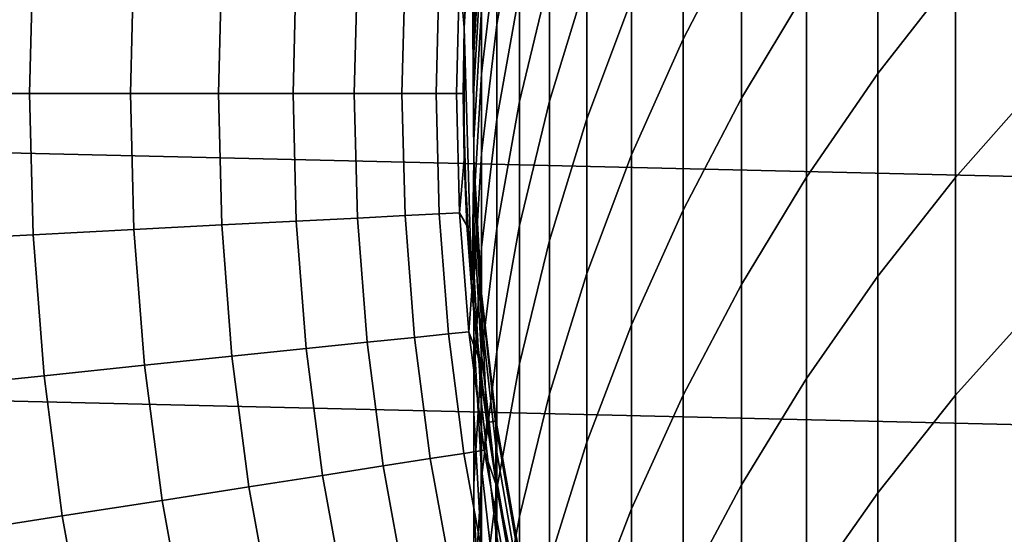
# Model space of a CAD drawing. Header units: metres. Extents: x -28 to 70, y -212 to 27.
# Tile 66 of 220: x -14.3 to -9.2, y -2.29 to 0.38. Entities that reach past the tile are written whole.
import ezdxf

# ---------------------------------------------------------------- set-up
doc = ezdxf.new("R2010")
doc.units = ezdxf.units.M
doc.layers.add('solid_10_261_012_XXX', color=7, linetype='CONTINUOUS')

msp = doc.modelspace()

# ---------------------------------------------------------------- linework, layer by layer
at = {"layer": 'solid_10_261_012_XXX'}
for points in [[(-27.379168, 2.575108, -5), (27.469772, 1.288988, -5), (27.5, 0, -5), (-27.469772, 1.288988, -5)], [(-10.860441, 1.09217, 305.624695), (-10.860441, 0.280768, 308.375427), (-10.557803, 0.865804, 308.556732), (-10.557803, 1.68194, 305.789948)], [(-9.850112, 1.080327, 311.676331), (-9.850112, 0.10363, 314.424469), (-9.447371, 0.621031, 314.616364), (-9.447371, 1.602776, 311.854004)], [(-11.825533, 0.772825, 291.150909), (-11.825533, 0.35689, 293.898315), (-11.707903, 1.020839, 294.008148), (-11.707903, 1.439526, 291.242554)], [(-10.557803, 0.865804, 308.556732), (-10.557803, -0.025603, 311.300201), (-10.22066, 0.536942, 311.491516), (-10.22066, 1.433364, 308.732605)], [(27.469772, -1.288988, -5), (-27.5, 0, -5), (-27.469772, 1.288988, -5), (27.5, 0, -5)], [(-11.552008, 0.607004, 299.644073), (-11.552008, -0.040859, 302.38382), (-11.358356, 0.59459, 302.543274), (-11.358356, 1.246572, 299.786133)], [(-11.707903, 0.526767, 296.761261), (-11.707903, -0.042322, 299.499878), (-11.552008, 0.607004, 299.644073), (-11.552008, 1.17979, 296.887695)], [(-11.358356, 0.59459, 302.543274), (-11.358356, -0.132458, 305.281586), (-11.127584, 0.486711, 305.455048), (-11.127584, 1.218268, 302.699768)], [(-11.904513, 0.439016, 288.319153), (-11.904513, 0.100555, 291.058502), (-11.825533, 0.772825, 291.150909), (-11.825533, 1.11356, 288.393158)], [(-11.127584, 0.486711, 305.455048), (-11.127584, -0.319832, 308.189331), (-10.860441, 0.280768, 308.375427), (-10.860441, 1.09217, 305.624695)], [(-10.22066, 0.536942, 311.491516), (-10.22066, -0.434505, 314.224915), (-9.850112, 0.10363, 314.424469), (-9.850112, 1.080327, 311.676331)], [(-9.447371, 0.621031, 314.616364), (-9.447371, -0.435802, 317.350891), (-9.013752, 0.053976, 317.547913), (-9.013752, 1.116008, 314.799927)], [(-11.945127, -0.34117, 231.529999), (-11.955973, 1.02698, 231.529999), (-11.995108, 0.34258, 231.529999), (-11.955973, -1.02698, 231.529999)], [(-11.98043, 0.685066, 181), (-11.995107, 0.342673, 181), (-11.995108, 0.34258, 231.529999), (-11.955973, 1.02698, 231.529999)], [(-11.945127, 0.34117, 231.529999), (-11.955973, 1.02698, 231.529999), (-11.945127, -0.34117, 231.529999)], [(-11.906157, 1.022683, 231.529999), (-11.955973, 1.02698, 231.529999), (-11.945127, 0.34117, 231.529999)], [(-11.906157, 1.022683, 231.529999), (-11.945127, 0.34117, 231.529999), (-11.944586, 0.359667, 277.299988), (-11.906164, 1.022621, 277.299988)], [(-11.904513, 1.003962, 280.059937), (-11.904513, 1.041662, 277.299988), (-11.906164, 1.022621, 277.299988), (-11.944586, 0.322221, 280.04129)], [(-11.944586, 0.322221, 280.04129), (-11.906164, 1.022621, 277.299988), (-11.944586, 0.359667, 277.299988)], [(-11.825533, 0.35689, 293.898315), (-11.825533, -0.133935, 296.633362), (-11.707903, 0.526767, 296.761261), (-11.707903, 1.020839, 294.008148)], [(-11.944586, 0.322221, 280.04129), (-11.944586, 0.20991, 282.780548), (-11.904513, 0.890888, 282.81781), (-11.904513, 1.003962, 280.059937)], [(-11.944586, 0.20991, 282.780548), (-11.944586, 0.02282, 285.515717), (-11.904513, 0.702526, 285.571564), (-11.904513, 0.890888, 282.81781)], [(-10.860441, 0.280768, 308.375427), (-10.860441, -0.605468, 311.102997), (-10.557803, -0.025603, 311.300201), (-10.557803, 0.865804, 308.556732)], [(-11.904513, 0.100555, 291.058502), (-11.904513, -0.312605, 293.787598), (-11.825533, 0.35689, 293.898315), (-11.825533, 0.772825, 291.150909)], [(-14.819037, 0.763878, 166.490601), (-14.838713, 0, 166.490601), (-14.248131, 0, 168.036514), (-14.229239, 0.733476, 168.036514)], [(-14.229239, 0.733476, 168.036514), (-14.248131, 0, 168.036514), (-13.724528, 0, 169.606369), (-13.706331, 0.706522, 169.606369)], [(-13.706331, 0.706522, 169.606369), (-13.724528, 0, 169.606369), (-13.268873, 0, 171.197281), (-13.25128, 0.683065, 171.197281)], [(-13.25128, 0.683065, 171.197281), (-13.268873, 0, 171.197281), (-12.882007, 0, 172.806305), (-12.864926, 0.66315, 172.806305)], [(-12.018832, 0.619536, 179.363678), (-11.995107, 0.342673, 181), (-11.98043, 0.685066, 181)], [(-11.944586, 0.02282, 285.515717), (-11.944586, -0.238912, 288.244781), (-11.904513, 0.439016, 288.319153), (-11.904513, 0.702526, 285.571564)], [(-12.864926, 0.66315, 172.806305), (-12.882007, 0, 172.806305), (-12.564643, 0, 174.430466), (-12.547984, 0.646812, 174.430466)], [(-12.547984, 0.646812, 174.430466), (-12.564643, 0, 174.430466), (-12.317369, 0, 176.066772), (-12.301038, 0.634083, 176.066772)], [(-12.301038, 0.634083, 176.066772), (-12.317369, 0, 176.066772), (-12.140643, 0, 177.712189), (-12.124545, 0.624985, 177.712189)], [(-12.124545, 0.624985, 177.712189), (-12.140643, 0, 177.712189), (-12.034789, 0, 179.363678), (-12.018832, 0.619536, 179.363678)], [(-12.018832, 0.619536, 179.363678), (-12.034789, 0, 179.363678), (-12, 0, 181), (-11.995107, 0.342673, 181)], [(-9.850112, 0.10363, 314.424469), (-9.850112, -0.947768, 317.144928), (-9.447371, -0.435802, 317.350891), (-9.447371, 0.621031, 314.616364)], [(-11.707903, -0.042322, 299.499878), (-11.707903, -0.686003, 302.221924), (-11.552008, -0.040859, 302.38382), (-11.552008, 0.607004, 299.644073)], [(-11.552008, -0.040859, 302.38382), (-11.552008, -0.763315, 305.104828), (-11.358356, -0.132458, 305.281586), (-11.358356, 0.59459, 302.543274)], [(-11.825533, -0.133935, 296.633362), (-11.825533, -0.699283, 299.353973), (-11.707903, -0.042322, 299.499878), (-11.707903, 0.526767, 296.761261)], [(-10.557803, -0.025603, 311.300201), (-10.557803, -0.991614, 314.018311), (-10.22066, -0.434505, 314.224915), (-10.22066, 0.536942, 311.491516)], [(-11.358356, -0.132458, 305.281586), (-11.358356, -0.934032, 307.998993), (-11.127584, -0.319832, 308.189331), (-11.127584, 0.486711, 305.455048)], [(-11.944586, -0.238912, 288.244781), (-11.944586, -0.575089, 290.965637), (-11.904513, 0.100555, 291.058502), (-11.904513, 0.439016, 288.319153)], [(-11.944586, 0.322221, 280.04129), (-11.944586, 0.359667, 277.299988), (-11.945127, 0.341245, 277.299988), (-11.945621, -0.360696, 280.022644)], [(-11.945127, 0.34117, 231.529999), (-11.945127, 0.341245, 277.299988), (-11.944586, 0.359667, 277.299988)], [(-11.995107, 0.342673, 181), (-12, 0, 181), (-12, 0, 193.699997), (-11.995108, 0.34258, 231.529999)], [(-11.981122, -0.672845, 193.699997), (-11.995108, -0.34258, 231.529999), (-11.995108, 0.34258, 231.529999), (-12, 0, 193.699997)], [(-11.955973, -1.02698, 231.529999), (-11.995108, 0.34258, 231.529999), (-11.995108, -0.34258, 231.529999)], [(-11.945127, -0.34117, 231.529999), (-11.945621, -0.323505, 277.299988), (-11.945127, 0.341245, 277.299988), (-11.945127, 0.34117, 231.529999)], [(-11.945621, -0.360696, 280.022644), (-11.945127, 0.341245, 277.299988), (-11.945621, -0.323505, 277.299988)], [(-11.945621, -0.360696, 280.022644), (-11.945621, -0.472241, 282.743256), (-11.944586, 0.20991, 282.780548), (-11.944586, 0.322221, 280.04129)], [(-11.904513, -0.312605, 293.787598), (-11.904513, -0.800156, 296.504395), (-11.825533, -0.133935, 296.633362), (-11.825533, 0.35689, 293.898315)], [(-11.127584, -0.319832, 308.189331), (-11.127584, -1.20076, 310.900543), (-10.860441, -0.605468, 311.102997), (-10.860441, 0.280768, 308.375427)], [(-11.945621, -0.472241, 282.743256), (-11.945621, -0.658059, 285.459808), (-11.944586, 0.02282, 285.515717), (-11.944586, 0.20991, 282.780548)], [(-10.22066, -0.434505, 314.224915), (-10.22066, -1.480251, 316.930725), (-9.850112, -0.947768, 317.144928), (-9.850112, 0.10363, 314.424469)], [(-11.944586, -0.575089, 290.965637), (-11.944586, -0.98546, 293.6763), (-11.904513, -0.312605, 293.787598), (-11.904513, 0.100555, 291.058502)], [(-9.447371, -0.435802, 317.350891), (-9.447371, -1.566933, 320.055511), (-9.013752, -1.082719, 320.265839), (-9.013752, 0.053976, 317.547913)], [(27.379168, -2.575108, -5), (-27.469772, -1.288988, -5), (-27.5, 0, -5), (27.469772, -1.288988, -5)], [(-14.229239, -0.733476, 168.036514), (-14.248131, 0, 168.036514), (-14.838713, 0, 166.490601), (-14.819037, -0.763878, 166.490601)], [(-13.706331, -0.706522, 169.606369), (-13.724528, 0, 169.606369), (-14.248131, 0, 168.036514), (-14.229239, -0.733476, 168.036514)], [(-13.25128, -0.683065, 171.197281), (-13.268873, 0, 171.197281), (-13.724528, 0, 169.606369), (-13.706331, -0.706522, 169.606369)], [(-12.864926, -0.66315, 172.806305), (-12.882007, 0, 172.806305), (-13.268873, 0, 171.197281), (-13.25128, -0.683065, 171.197281)], [(-12.547984, -0.646812, 174.430466), (-12.564643, 0, 174.430466), (-12.882007, 0, 172.806305), (-12.864926, -0.66315, 172.806305)], [(-12.301038, -0.634083, 176.066772), (-12.317369, 0, 176.066772), (-12.564643, 0, 174.430466), (-12.547984, -0.646812, 174.430466)], [(-12.124545, -0.624985, 177.712189), (-12.140643, 0, 177.712189), (-12.317369, 0, 176.066772), (-12.301038, -0.634083, 176.066772)], [(-12.018832, -0.619536, 179.363678), (-12.034789, 0, 179.363678), (-12.140643, 0, 177.712189), (-12.124545, -0.624985, 177.712189)], [(-11.995107, -0.342673, 181), (-12, 0, 181), (-12.034789, 0, 179.363678), (-12.018832, -0.619536, 179.363678)], [(-11.98043, -0.685066, 181), (-11.981122, -0.672845, 193.699997), (-12, 0, 193.699997), (-11.995107, -0.342673, 181)], [(-11.995107, -0.342673, 181), (-12, 0, 193.699997), (-12, 0, 181)], [(-11.945621, -0.658059, 285.459808), (-11.945621, -0.918008, 288.170258), (-11.944586, -0.238912, 288.244781), (-11.944586, 0.02282, 285.515717)], [(-11.825533, -0.699283, 299.353973), (-11.825533, -1.338734, 302.058136), (-11.707903, -0.686003, 302.221924), (-11.707903, -0.042322, 299.499878)], [(-11.707903, -0.686003, 302.221924), (-11.707903, -1.403796, 304.925354), (-11.552008, -0.763315, 305.104828), (-11.552008, -0.040859, 302.38382)], [(-10.860441, -0.605468, 311.102997), (-10.860441, -1.565876, 313.805328), (-10.557803, -0.991614, 314.018311), (-10.557803, -0.025603, 311.300201)], [(-11.904513, -0.800156, 296.504395), (-11.904513, -1.361733, 299.206848), (-11.825533, -0.699283, 299.353973), (-11.825533, -0.133935, 296.633362)], [(-11.552008, -0.763315, 305.104828), (-11.552008, -1.559825, 307.805084), (-11.358356, -0.934032, 307.998993), (-11.358356, -0.132458, 305.281586)], [(-11.945621, -0.918008, 288.170258), (-11.945621, -1.251897, 290.87262), (-11.944586, -0.575089, 290.965637), (-11.944586, -0.238912, 288.244781)], [(-12.018832, -0.619536, 179.363678), (-11.98043, -0.685066, 181), (-11.995107, -0.342673, 181)], [(-11.924546, -1.343574, 193.699997), (-11.955973, -1.02698, 231.529999), (-11.995108, -0.34258, 231.529999), (-11.981122, -0.672845, 193.699997)], [(-11.906157, -1.022683, 231.529999), (-11.945127, -0.34117, 231.529999), (-11.955973, -1.02698, 231.529999), (-11.87787, -1.707689, 231.529999)], [(-11.945127, -0.34117, 231.529999), (-11.945127, -0.341245, 277.299988), (-11.945621, -0.323505, 277.299988)], [(-11.945621, -0.360696, 280.022644), (-11.945621, -0.323505, 277.299988), (-11.945127, -0.341245, 277.299988), (-11.907613, -1.042555, 280.003998)], [(-11.945127, -0.34117, 231.529999), (-11.906157, -1.022683, 231.529999), (-11.907613, -1.005618, 277.299988), (-11.945127, -0.341245, 277.299988)], [(-11.907613, -1.042555, 280.003998), (-11.945127, -0.341245, 277.299988), (-11.907613, -1.005618, 277.299988)], [(-11.944586, -0.98546, 293.6763), (-11.944586, -1.46972, 296.374756), (-11.904513, -0.800156, 296.504395), (-11.904513, -0.312605, 293.787598)], [(-11.358356, -0.934032, 307.998993), (-11.358356, -1.809532, 310.693512), (-11.127584, -1.20076, 310.900543), (-11.127584, -0.319832, 308.189331)], [(-11.907613, -1.042555, 280.003998), (-11.907613, -1.153337, 282.705994), (-11.945621, -0.472241, 282.743256), (-11.945621, -0.360696, 280.022644)], [(-10.557803, -0.991614, 314.018311), (-10.557803, -2.031508, 316.708984), (-10.22066, -1.480251, 316.930725), (-10.22066, -0.434505, 314.224915)], [(-9.850112, -0.947768, 317.144928), (-9.850112, -2.073083, 319.835663), (-9.447371, -1.566933, 320.055511), (-9.447371, -0.435802, 317.350891)], [(-11.907613, -1.153337, 282.705994), (-11.907613, -1.337883, 285.403961), (-11.945621, -0.658059, 285.459808), (-11.945621, -0.472241, 282.743256)], [(-11.945621, -1.251897, 290.87262), (-11.945621, -1.659475, 293.56485), (-11.944586, -0.98546, 293.6763), (-11.944586, -0.575089, 290.965637)], [(-11.127584, -1.20076, 310.900543), (-11.127584, -2.155416, 313.5867), (-10.860441, -1.565876, 313.805328), (-10.860441, -0.605468, 311.102997)], [(-13.25128, -0.683065, 171.197281), (-13.198546, -1.364319, 171.197281), (-12.81373, -1.324541, 172.806305), (-12.864926, -0.66315, 172.806305)], [(-12.864926, -0.66315, 172.806305), (-12.81373, -1.324541, 172.806305), (-12.498049, -1.291909, 174.430466), (-12.547984, -0.646812, 174.430466)], [(-12.547984, -0.646812, 174.430466), (-12.498049, -1.291909, 174.430466), (-12.252087, -1.266484, 176.066772), (-12.301038, -0.634083, 176.066772)], [(-12.301038, -0.634083, 176.066772), (-12.252087, -1.266484, 176.066772), (-12.076296, -1.248313, 177.712189), (-12.124545, -0.624985, 177.712189)], [(-12.124545, -0.624985, 177.712189), (-12.076296, -1.248313, 177.712189), (-11.971004, -1.237429, 179.363678), (-12.018832, -0.619536, 179.363678)], [(-12.018832, -0.619536, 179.363678), (-11.971004, -1.237429, 179.363678), (-11.95598, -1.0269, 181), (-11.98043, -0.685066, 181)], [(-11.907613, -1.337883, 285.403961), (-11.907613, -1.596054, 288.095886), (-11.945621, -0.918008, 288.170258), (-11.945621, -0.658059, 285.459808)], [(-14.229239, -0.733476, 168.036514), (-14.172614, -1.465007, 168.036514), (-13.651787, -1.41117, 169.606369), (-13.706331, -0.706522, 169.606369)], [(-13.706331, -0.706522, 169.606369), (-13.651787, -1.41117, 169.606369), (-13.198546, -1.364319, 171.197281), (-13.25128, -0.683065, 171.197281)], [(-11.921781, -1.367897, 181), (-11.924546, -1.343574, 193.699997), (-11.981122, -0.672845, 193.699997), (-11.95598, -1.0269, 181)], [(-11.95598, -1.0269, 181), (-11.981122, -0.672845, 193.699997), (-11.98043, -0.685066, 181)], [(-11.904513, -1.361733, 299.206848), (-11.904513, -1.996918, 301.892944), (-11.825533, -1.338734, 302.058136), (-11.825533, -0.699283, 299.353973)], [(-11.825533, -1.338734, 302.058136), (-11.825533, -2.05181, 304.743805), (-11.707903, -1.403796, 304.925354), (-11.707903, -0.686003, 302.221924)], [(-14.819037, -0.763878, 166.490601), (-14.760065, -1.525731, 166.490601), (-14.172614, -1.465007, 168.036514), (-14.229239, -0.733476, 168.036514)], [(-11.707903, -1.403796, 304.925354), (-11.707903, -2.195165, 307.608185), (-11.552008, -1.559825, 307.805084), (-11.552008, -0.763315, 305.104828)], [(-11.944586, -1.46972, 296.374756), (-11.944586, -2.027507, 299.05899), (-11.904513, -1.361733, 299.206848), (-11.904513, -0.800156, 296.504395)], [(-11.907613, -1.596054, 288.095886), (-11.907613, -1.927657, 290.779724), (-11.945621, -1.251897, 290.87262), (-11.945621, -0.918008, 288.170258)], [(-11.552008, -1.559825, 307.805084), (-11.552008, -2.429795, 310.482574), (-11.358356, -1.809532, 310.693512), (-11.358356, -0.934032, 307.998993)], [(-10.22066, -1.480251, 316.930725), (-10.22066, -2.599516, 319.606995), (-9.850112, -2.073083, 319.835663), (-9.850112, -0.947768, 317.144928)], [(-11.945621, -1.659475, 293.56485), (-11.945621, -2.140438, 296.244904), (-11.944586, -1.46972, 296.374756), (-11.944586, -0.98546, 293.6763)], [(-11.906157, -1.022683, 231.529999), (-11.906164, -1.022621, 277.299988), (-11.907613, -1.005618, 277.299988)], [(-11.907613, -1.042555, 280.003998), (-11.907613, -1.005618, 277.299988), (-11.906164, -1.022621, 277.299988), (-11.830687, -1.721129, 279.985474)], [(-10.860441, -1.565876, 313.805328), (-10.860441, -2.59974, 316.480408), (-10.557803, -2.031508, 316.708984), (-10.557803, -0.991614, 314.018311)], [(-11.971004, -1.237429, 179.363678), (-11.921781, -1.367897, 181), (-11.95598, -1.0269, 181)], [(-11.830452, -2.010075, 193.699997), (-11.87787, -1.707689, 231.529999), (-11.955973, -1.02698, 231.529999), (-11.924546, -1.343574, 193.699997)], [(-11.830687, -1.721129, 279.985474), (-11.830687, -1.831152, 282.668945), (-11.907613, -1.153337, 282.705994), (-11.907613, -1.042555, 280.003998)], [(-11.828377, -1.700589, 231.529999), (-11.830687, -1.684446, 277.299988), (-11.906164, -1.022621, 277.299988), (-11.906157, -1.022683, 231.529999)], [(-11.830687, -1.721129, 279.985474), (-11.906164, -1.022621, 277.299988), (-11.830687, -1.684446, 277.299988)], [(-11.906157, -1.022683, 231.529999), (-11.87787, -1.707689, 231.529999), (-11.828377, -1.700589, 231.529999)], [(-9.447371, -1.566933, 320.055511), (-9.447371, -2.771518, 322.728241), (-9.013752, -2.29323, 322.951721), (-9.013752, -1.082719, 320.265839)], [(-11.830687, -1.831152, 282.668945), (-11.830687, -2.014432, 285.348389), (-11.907613, -1.337883, 285.403961), (-11.907613, -1.153337, 282.705994)], [(-11.358356, -1.809532, 310.693512), (-11.358356, -2.758306, 313.363098), (-11.127584, -2.155416, 313.5867), (-11.127584, -1.20076, 310.900543)], [(-12.498049, -1.291909, 174.430466), (-12.414972, -1.93358, 174.430466), (-12.170644, -1.895527, 176.066772), (-12.252087, -1.266484, 176.066772)], [(-12.252087, -1.266484, 176.066772), (-12.170644, -1.895527, 176.066772), (-11.996022, -1.868331, 177.712189), (-12.076296, -1.248313, 177.712189)], [(-12.076296, -1.248313, 177.712189), (-11.996022, -1.868331, 177.712189), (-11.89143, -1.852041, 179.363678), (-11.971004, -1.237429, 179.363678)], [(-11.971004, -1.237429, 179.363678), (-11.89143, -1.852041, 179.363678), (-11.877857, -1.707778, 181), (-11.921781, -1.367897, 181)], [(-11.907613, -1.927657, 290.779724), (-11.907613, -2.332446, 293.453522), (-11.945621, -1.659475, 293.56485), (-11.945621, -1.251897, 290.87262)], [(27.228367, -3.855639, -5), (-27.379168, -2.575108, -5), (-27.469772, -1.288988, -5), (27.379168, -2.575108, -5)], [(-13.198546, -1.364319, 171.197281), (-13.110813, -2.041955, 171.197281), (-12.728555, -1.982419, 172.806305), (-12.81373, -1.324541, 172.806305)], [(-12.81373, -1.324541, 172.806305), (-12.728555, -1.982419, 172.806305), (-12.414972, -1.93358, 174.430466), (-12.498049, -1.291909, 174.430466)], [(-13.651787, -1.41117, 169.606369), (-13.561041, -2.112076, 169.606369), (-13.110813, -2.041955, 171.197281), (-13.198546, -1.364319, 171.197281)], [(-11.944586, -2.027507, 299.05899), (-11.944586, -2.658405, 301.726959), (-11.904513, -1.996918, 301.892944), (-11.904513, -1.361733, 299.206848)], [(-11.824246, -2.046266, 181), (-11.830452, -2.010075, 193.699997), (-11.924546, -1.343574, 193.699997), (-11.877857, -1.707778, 181)], [(-11.877857, -1.707778, 181), (-11.924546, -1.343574, 193.699997), (-11.921781, -1.367897, 181)], [(-11.830687, -2.014432, 285.348389), (-11.830687, -2.270832, 288.021851), (-11.907613, -1.596054, 288.095886), (-11.907613, -1.337883, 285.403961)], [(-11.904513, -1.996918, 301.892944), (-11.904513, -2.705237, 304.560699), (-11.825533, -2.05181, 304.743805), (-11.825533, -1.338734, 302.058136)], [(-14.172614, -1.465007, 168.036514), (-14.078405, -2.192653, 168.036514), (-13.561041, -2.112076, 169.606369), (-13.651787, -1.41117, 169.606369)], [(-11.825533, -2.05181, 304.743805), (-11.825533, -2.837978, 307.408997), (-11.707903, -2.195165, 307.608185), (-11.707903, -1.403796, 304.925354)], [(-14.760065, -1.525731, 166.490601), (-14.661952, -2.283538, 166.490601), (-14.078405, -2.192653, 168.036514), (-14.172614, -1.465007, 168.036514)], [(-11.945621, -2.140438, 296.244904), (-11.945621, -2.694428, 298.910858), (-11.944586, -2.027507, 299.05899), (-11.944586, -1.46972, 296.374756)], [(-10.557803, -2.031508, 316.708984), (-10.557803, -3.144511, 319.37027), (-10.22066, -2.599516, 319.606995), (-10.22066, -1.480251, 316.930725)], [(-11.707903, -2.195165, 307.608185), (-11.707903, -3.05952, 310.268402), (-11.552008, -2.429795, 310.482574), (-11.552008, -1.559825, 307.805084)], [(-11.127584, -2.155416, 313.5867), (-11.127584, -3.183087, 316.245758), (-10.860441, -2.59974, 316.480408), (-10.860441, -1.565876, 313.805328)], [(-9.850112, -2.073083, 319.835663), (-9.850112, -3.271475, 322.494659), (-9.447371, -2.771518, 322.728241), (-9.447371, -1.566933, 320.055511)], [(-11.830687, -2.270832, 288.021851), (-11.830687, -2.600162, 290.687286), (-11.907613, -1.927657, 290.779724), (-11.907613, -1.596054, 288.095886)], [(-11.907613, -2.332446, 293.453522), (-11.907613, -2.810118, 296.115265), (-11.945621, -2.140438, 296.244904), (-11.945621, -1.659475, 293.56485)], [(-11.89143, -1.852041, 179.363678), (-11.824246, -2.046266, 181), (-11.877857, -1.707778, 181)], [(-11.711977, -2.3732, 231.529999), (-11.828377, -1.700589, 231.529999), (-11.87787, -1.707689, 231.529999), (-11.760978, -2.383142, 231.529999)], [(-11.699135, -2.670251, 193.699997), (-11.760978, -2.383142, 231.529999), (-11.87787, -1.707689, 231.529999), (-11.830452, -2.010075, 193.699997)], [(-11.828377, -1.700589, 231.529999), (-11.828366, -1.700662, 277.299988), (-11.830687, -1.684446, 277.299988)], [(-11.830687, -1.721129, 279.985474), (-11.830687, -1.684446, 277.299988), (-11.828366, -1.700662, 277.299988), (-11.715095, -2.394199, 279.967072)], [(-11.715095, -2.394199, 279.967072), (-11.715095, -2.503469, 282.632172), (-11.830687, -1.831152, 282.668945), (-11.830687, -1.721129, 279.985474)], [(-11.828377, -1.700589, 231.529999), (-11.711977, -2.3732, 231.529999), (-11.715095, -2.357767, 277.299988), (-11.828366, -1.700662, 277.299988)], [(-11.715095, -2.394199, 279.967072), (-11.828366, -1.700662, 277.299988), (-11.715095, -2.357767, 277.299988)], [(-11.715095, -2.503469, 282.632172), (-11.715095, -2.685493, 285.293274), (-11.830687, -2.014432, 285.348389), (-11.830687, -1.831152, 282.668945)], [(-11.552008, -2.429795, 310.482574), (-11.552008, -3.372575, 313.135284), (-11.358356, -2.758306, 313.363098), (-11.358356, -1.809532, 310.693512)], [(-12.170644, -1.895527, 176.066772), (-12.056928, -2.519543, 176.066772), (-11.883938, -2.483394, 177.712189), (-11.996022, -1.868331, 177.712189)], [(-11.996022, -1.868331, 177.712189), (-11.883938, -2.483394, 177.712189), (-11.780322, -2.461741, 179.363678), (-11.89143, -1.852041, 179.363678)], [(-11.89143, -1.852041, 179.363678), (-11.780322, -2.461741, 179.363678), (-11.760991, -2.383085, 181), (-11.824246, -2.046266, 181)], [(-12.728555, -1.982419, 172.806305), (-12.609626, -2.635041, 172.806305), (-12.298972, -2.570124, 174.430466), (-12.414972, -1.93358, 174.430466)], [(-12.414972, -1.93358, 174.430466), (-12.298972, -2.570124, 174.430466), (-12.056928, -2.519543, 176.066772), (-12.170644, -1.895527, 176.066772)], [(-11.830687, -2.600162, 290.687286), (-11.830687, -3.002175, 293.342773), (-11.907613, -2.332446, 293.453522), (-11.907613, -1.927657, 290.779724)], [(-13.110813, -2.041955, 171.197281), (-12.988312, -2.714175, 171.197281), (-12.609626, -2.635041, 172.806305), (-12.728555, -1.982419, 172.806305)], [(-11.945621, -2.694428, 298.910858), (-11.945621, -3.321031, 301.560669), (-11.944586, -2.658405, 301.726959), (-11.944586, -2.027507, 299.05899)], [(-11.944586, -2.658405, 301.726959), (-11.944586, -3.361942, 304.376709), (-11.904513, -2.705237, 304.560699), (-11.904513, -1.996918, 301.892944)], [(-11.715095, -2.685493, 285.293274), (-11.715095, -2.940138, 287.948425), (-11.830687, -2.270832, 288.021851), (-11.830687, -2.014432, 285.348389)], [(-11.688143, -2.717961, 181), (-11.699135, -2.670251, 193.699997), (-11.830452, -2.010075, 193.699997), (-11.760991, -2.383085, 181)], [(-11.760991, -2.383085, 181), (-11.830452, -2.010075, 193.699997), (-11.824246, -2.046266, 181)], [(-10.860441, -2.59974, 316.480408), (-10.860441, -3.706287, 319.126251), (-10.557803, -3.144511, 319.37027), (-10.557803, -2.031508, 316.708984)], [(-13.561041, -2.112076, 169.606369), (-13.434333, -2.807381, 169.606369), (-12.988312, -2.714175, 171.197281), (-13.110813, -2.041955, 171.197281)], [(-11.904513, -2.705237, 304.560699), (-11.904513, -3.48616, 307.20813), (-11.825533, -2.837978, 307.408997), (-11.825533, -2.05181, 304.743805)], [(-10.22066, -2.599516, 319.606995), (-10.22066, -3.791465, 322.251678), (-9.850112, -3.271475, 322.494659), (-9.850112, -2.073083, 319.835663)], [(-14.078405, -2.192653, 168.036514), (-13.946864, -2.914485, 168.036514), (-13.434333, -2.807381, 169.606369), (-13.561041, -2.112076, 169.606369)], [(-11.907613, -2.810118, 296.115265), (-11.907613, -3.360317, 298.76297), (-11.945621, -2.694428, 298.910858), (-11.945621, -2.140438, 296.244904)], [(-14.661952, -2.283538, 166.490601), (-14.524958, -3.035289, 166.490601), (-13.946864, -2.914485, 168.036514), (-14.078405, -2.192653, 168.036514)], [(-11.358356, -2.758306, 313.363098), (-11.358356, -3.779645, 316.005768), (-11.127584, -3.183087, 316.245758), (-11.127584, -2.155416, 313.5867)], [(-11.825533, -2.837978, 307.408997), (-11.825533, -3.696652, 310.051727), (-11.707903, -3.05952, 310.268402), (-11.707903, -2.195165, 307.608185)], [(-11.715095, -2.940138, 287.948425), (-11.715095, -3.267212, 290.595612), (-11.830687, -2.600162, 290.687286), (-11.830687, -2.270832, 288.021851)]]:
    msp.add_3dface(points, dxfattribs=at)

doc.saveas('drawing.dxf')
